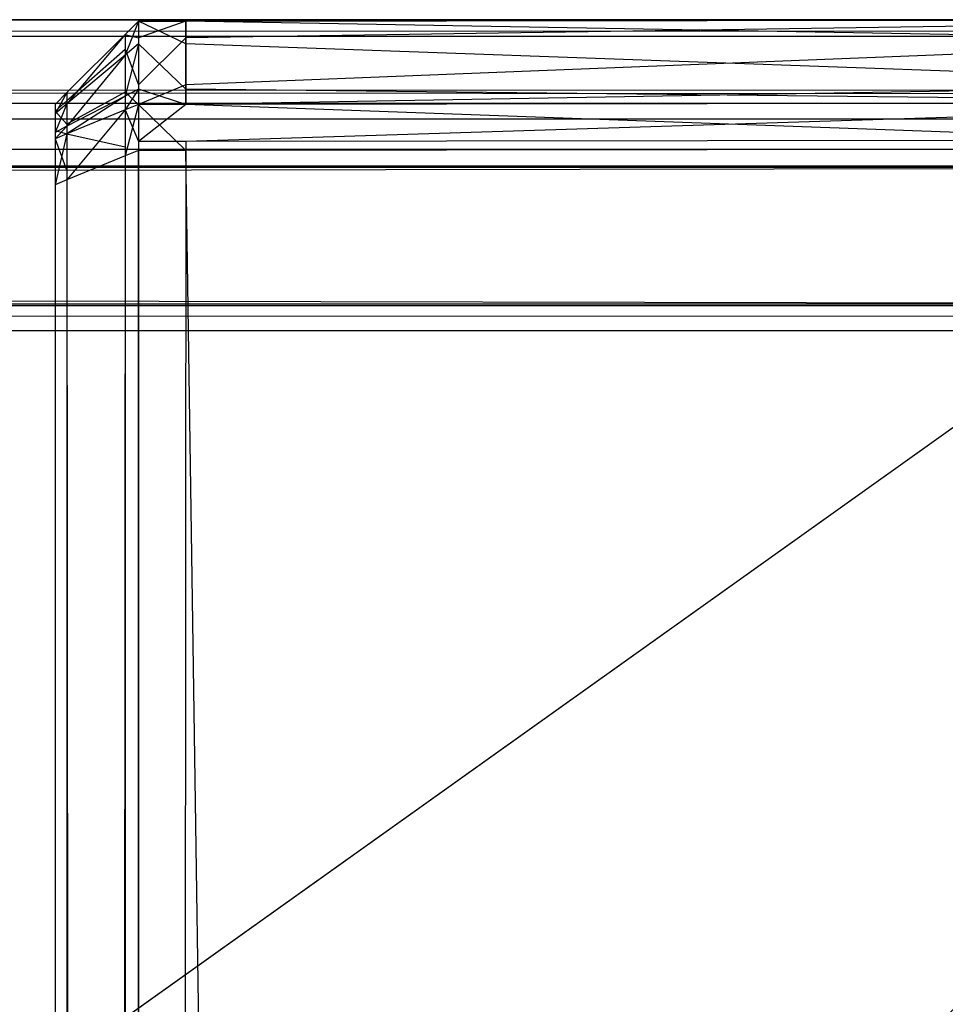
# Model space of a CAD drawing. Extents: x 0 to 1.6, y -0.5 to 0.
# Tile 179 of 184: x 1.58889 to 1.59444, y -0.00591 to 0. Entities that reach past the tile are written whole.
import ezdxf

# ---------------------------------------------------------------- set-up
doc = ezdxf.new("R2010")
doc.units = 0
for name, color, linetype in [('L12_KORPUS3_2___REPLACEMTFOREMP', 7, 'CONTINUOUS'), ('L13_KORPUS3_0___REPLACEMTFOREMP', 7, 'CONTINUOUS'), ('L1_ABDECKPL_0___REPLACEMTFOREMP', 7, 'CONTINUOUS')]:
    doc.layers.add(name, color=color, linetype=linetype)

msp = doc.modelspace()

# ---------------------------------------------------------------- linework, layer by layer
at = {"layer": 'L12_KORPUS3_2___REPLACEMTFOREMP', "color": 8}
for points, invisible_edges in [([(1.597254, -0.0001, 0.007289), (0.9, -0.000001, 0.00719), (0.9, -0.0001, 0.007289), (1.597254, -0.0001, 0.007289)], 13), ([(0.9, -0.000001, 0.00719), (1.597254, -0.0001, 0.007289), (1.597295, -0.000001, 0.00719), (0.9, -0.000001, 0.00719)], 14), ([(0.9, -0.000001, 0.000565), (1.597295, -0.000001, 0.007018), (1.597295, -0.000001, 0.000565), (0.9, -0.000001, 0.000565)], 13), ([(1.597295, -0.000001, 0.007018), (0.9, -0.000001, 0.000565), (0.9, -0.000001, 0.007018), (1.597295, -0.000001, 0.007018)], 14), ([(0.9, -0.000001, 0.007018), (1.597295, -0.000001, 0.00719), (1.597295, -0.000001, 0.007018), (0.9, -0.000001, 0.007018)], 13), ([(1.597295, -0.000001, 0.00719), (0.9, -0.000001, 0.007018), (0.9, -0.000001, 0.00719), (1.597295, -0.000001, 0.00719)], 14), ([(1.597295, -0.000001, 0.0005), (0.9, -0.000065, 0.000436), (0.9, -0.000001, 0.0005), (1.597295, -0.000001, 0.0005)], 13), ([(0.9, -0.000065, 0.000436), (1.597295, -0.000001, 0.0005), (1.597268, -0.000065, 0.000436), (0.9, -0.000065, 0.000436)], 14), ([(0.9, -0.000001, 0.0005), (1.597295, -0.000001, 0.000565), (1.597295, -0.000001, 0.0005), (0.9, -0.000001, 0.0005)], 13), ([(1.597295, -0.000001, 0.000565), (0.9, -0.000001, 0.0005), (0.9, -0.000001, 0.000565), (1.597295, -0.000001, 0.000565)], 14), ([(1.597268, -0.000065, 0.000436), (0.9, -0.000421, 0.00008), (0.9, -0.000065, 0.000436), (1.597268, -0.000065, 0.000436)], 13), ([(0.9, -0.000421, 0.00008), (1.597268, -0.000065, 0.000436), (1.597121, -0.000421, 0.00008), (0.9, -0.000421, 0.00008)], 14), ([(1.597111, -0.000444, 0.007633), (0.9, -0.0001, 0.007289), (0.9, -0.000444, 0.007633), (1.597111, -0.000444, 0.007633)], 13), ([(0.9, -0.0001, 0.007289), (1.597111, -0.000444, 0.007633), (1.597254, -0.0001, 0.007289), (0.9, -0.0001, 0.007289)], 14), ([(1.597121, -0.000421, 0.00008), (0.9, -0.000501), (0.9, -0.000421, 0.00008), (1.597121, -0.000421, 0.00008)], 13), ([(0.9, -0.000501), (1.597121, -0.000421, 0.00008), (1.597088, -0.000501), (0.9, -0.000501)], 14), ([(1.597088, -0.000501, 0.00769), (0.9, -0.000444, 0.007633), (0.9, -0.000501, 0.00769), (1.597088, -0.000501, 0.00769)], 13), ([(0.9, -0.000444, 0.007633), (1.597088, -0.000501, 0.00769), (1.597111, -0.000444, 0.007633), (0.9, -0.000444, 0.007633)], 14), ([(1.597088, -0.000501), (0.9, -0.000595), (0.9, -0.000501), (1.597088, -0.000501)], 13), ([(0.9, -0.000595), (1.597088, -0.000501), (1.597088, -0.000595), (0.9, -0.000595)], 14), ([(1.597088, -0.000597, 0.00769), (0.9, -0.000501, 0.00769), (0.9, -0.000597, 0.00769), (1.597088, -0.000597, 0.00769)], 13), ([(0.9, -0.000501, 0.00769), (1.597088, -0.000597, 0.00769), (1.597088, -0.000501, 0.00769), (0.9, -0.000501, 0.00769)], 14), ([(1.597088, -0.000595), (0.9, -0.497407), (0.9, -0.000595), (1.597088, -0.000595)], 13), ([(0.9, -0.497407), (1.597088, -0.000595), (1.597091, -0.497407), (0.9, -0.497407)], 10), ([(0.9, -0.497405, 0.00769), (1.597088, -0.000597, 0.00769), (0.9, -0.000597, 0.00769), (0.9, -0.497405, 0.00769)], 13), ([(1.597088, -0.000597, 0.00769), (0.9, -0.497405, 0.00769), (1.597091, -0.497405, 0.00769), (1.597088, -0.000597, 0.00769)], 10)]:
    msp.add_3dface(points, dxfattribs=dict(at, invisible_edges=invisible_edges))
at = {"layer": 'L13_KORPUS3_0___REPLACEMTFOREMP', "color": 8, "invisible_edges": 14}
for points in [[(1.589885, -0.000009, 0.007872), (1.597254, 0, 0.007621), (1.589885, -0.000009, 0.007621), (1.589885, -0.000009, 0.007872)], [(1.597254, 0, 0.007872), (1.597254, 0, 0.007621), (1.589885, -0.000009, 0.007872), (1.597254, 0, 0.007872)], [(1.589885, -0.000009, 0.589853), (1.597254, 0, 0.007872), (1.589885, -0.000009, 0.007872), (1.589885, -0.000009, 0.589853)], [(1.597254, 0, 0.589853), (1.597254, 0, 0.007872), (1.589885, -0.000009, 0.589853), (1.597254, 0, 0.589853)], [(1.589885, -0.000009, 0.590124), (1.597254, 0, 0.589853), (1.589885, -0.000009, 0.589853), (1.589885, -0.000009, 0.590124)], [(1.597254, 0, 0.590124), (1.597254, 0, 0.589853), (1.589885, -0.000009, 0.590124), (1.597254, 0, 0.590124)], [(1.597254, -0.000137, 0.590261), (1.597254, 0, 0.590124), (1.589885, -0.000009, 0.590124), (1.597254, -0.000137, 0.590261)], [(1.597254, 0, 0.007621), (1.589885, -0.000108, 0.007522), (1.589885, -0.000009, 0.007621), (1.597254, 0, 0.007621)], [(1.597254, 0, 0.007621), (1.597254, -0.000099, 0.007522), (1.589885, -0.000108, 0.007522), (1.597254, 0, 0.007621)], [(1.589601, -0.000009, 0.590124), (1.589521, -0.000212, 0.590215), (1.589601, -0.000145, 0.590261), (1.589601, -0.000009, 0.590124)], [(1.589601, -0.000009, 0.590124), (1.589521, -0.000088, 0.590091), (1.589521, -0.000212, 0.590215), (1.589601, -0.000009, 0.590124)], [(1.589521, -0.000088, 0.007905), (1.589601, -0.000009, 0.007872), (1.589601, -0.000009, 0.007621), (1.589521, -0.000088, 0.007905)], [(1.589521, -0.000088, 0.007905), (1.589601, -0.000009, 0.007621), (1.589521, -0.000088, 0.007654), (1.589521, -0.000088, 0.007905)], [(1.589601, -0.000009, 0.590124), (1.589601, -0.000009, 0.589853), (1.589521, -0.000088, 0.590091), (1.589601, -0.000009, 0.590124)], [(1.589521, -0.000088, 0.590091), (1.589601, -0.000009, 0.589853), (1.589521, -0.000088, 0.58982), (1.589521, -0.000088, 0.590091)], [(1.589601, -0.000009, 0.589853), (1.589601, -0.000009, 0.007872), (1.589521, -0.000088, 0.58982), (1.589601, -0.000009, 0.589853)], [(1.589521, -0.000088, 0.58982), (1.589601, -0.000009, 0.007872), (1.589521, -0.000088, 0.007905), (1.589521, -0.000088, 0.58982)], [(1.589601, -0.000009, 0.007621), (1.589601, -0.000108, 0.007522), (1.589521, -0.000088, 0.007654), (1.589601, -0.000009, 0.007621)], [(1.589885, -0.000145, 0.590261), (1.589885, -0.000009, 0.590124), (1.589601, -0.000009, 0.590124), (1.589885, -0.000145, 0.590261)], [(1.589885, -0.000145, 0.590261), (1.589601, -0.000009, 0.590124), (1.589601, -0.000145, 0.590261), (1.589885, -0.000145, 0.590261)], [(1.589601, -0.000009, 0.590124), (1.589885, -0.000009, 0.589853), (1.589601, -0.000009, 0.589853), (1.589601, -0.000009, 0.590124)], [(1.589885, -0.000009, 0.590124), (1.589885, -0.000009, 0.589853), (1.589601, -0.000009, 0.590124), (1.589885, -0.000009, 0.590124)], [(1.589601, -0.000009, 0.589853), (1.589885, -0.000009, 0.007872), (1.589601, -0.000009, 0.007872), (1.589601, -0.000009, 0.589853)], [(1.589885, -0.000009, 0.589853), (1.589885, -0.000009, 0.007872), (1.589601, -0.000009, 0.589853), (1.589885, -0.000009, 0.589853)], [(1.589601, -0.000009, 0.007872), (1.589885, -0.000009, 0.007621), (1.589601, -0.000009, 0.007621), (1.589601, -0.000009, 0.007872)], [(1.589885, -0.000009, 0.007872), (1.589885, -0.000009, 0.007621), (1.589601, -0.000009, 0.007872), (1.589885, -0.000009, 0.007872)], [(1.589885, -0.000009, 0.007621), (1.589601, -0.000108, 0.007522), (1.589601, -0.000009, 0.007621), (1.589885, -0.000009, 0.007621)], [(1.589885, -0.000009, 0.007621), (1.589885, -0.000108, 0.007522), (1.589601, -0.000108, 0.007522), (1.589885, -0.000009, 0.007621)], [(1.597254, -0.000137, 0.590261), (1.589885, -0.000009, 0.590124), (1.589885, -0.000145, 0.590261), (1.597254, -0.000137, 0.590261)], [(1.589521, -0.000088, 0.58982), (1.589521, -0.000088, 0.007905), (1.589172, -0.000437, 0.589675), (1.589521, -0.000088, 0.58982)], [(1.589172, -0.000437, 0.589675), (1.589521, -0.000088, 0.007905), (1.589172, -0.000437, 0.008049), (1.589172, -0.000437, 0.589675)], [(1.589521, -0.000088, 0.590091), (1.589521, -0.000088, 0.58982), (1.589172, -0.000437, 0.589946), (1.589521, -0.000088, 0.590091)], [(1.589172, -0.000437, 0.589946), (1.589521, -0.000088, 0.58982), (1.589172, -0.000437, 0.589675), (1.589172, -0.000437, 0.589946)], [(1.589172, -0.000437, 0.008049), (1.589521, -0.000088, 0.007905), (1.589521, -0.000088, 0.007654), (1.589172, -0.000437, 0.008049)], [(1.589172, -0.000437, 0.008049), (1.589521, -0.000088, 0.007654), (1.589172, -0.000437, 0.007799), (1.589172, -0.000437, 0.008049)], [(1.589521, -0.000088, 0.590091), (1.589172, -0.000505, 0.590014), (1.589521, -0.000212, 0.590215), (1.589521, -0.000088, 0.590091)], [(1.589521, -0.000088, 0.590091), (1.589172, -0.000437, 0.589946), (1.589172, -0.000505, 0.590014), (1.589521, -0.000088, 0.590091)], [(1.589521, -0.000088, 0.007654), (1.589521, -0.000178, 0.007565), (1.589172, -0.000437, 0.007799), (1.589521, -0.000088, 0.007654)], [(1.589521, -0.000088, 0.007654), (1.589601, -0.000108, 0.007522), (1.589521, -0.000178, 0.007565), (1.589521, -0.000088, 0.007654)], [(1.589601, -0.000108, 0.007522), (1.589601, -0.000391, 0.007239), (1.589521, -0.000178, 0.007565), (1.589601, -0.000108, 0.007522)], [(1.589885, -0.000108, 0.007522), (1.589601, -0.000391, 0.007239), (1.589601, -0.000108, 0.007522), (1.589885, -0.000108, 0.007522)], [(1.589885, -0.000108, 0.007522), (1.589885, -0.000391, 0.007239), (1.589601, -0.000391, 0.007239), (1.589885, -0.000108, 0.007522)], [(1.597254, -0.000099, 0.007522), (1.589885, -0.000391, 0.007239), (1.589885, -0.000108, 0.007522), (1.597254, -0.000099, 0.007522)], [(1.597254, -0.000099, 0.007522), (1.597254, -0.000382, 0.007239), (1.589885, -0.000391, 0.007239), (1.597254, -0.000099, 0.007522)], [(1.589601, -0.000145, 0.590261), (1.589521, -0.000458, 0.590461), (1.589601, -0.000416, 0.590532), (1.589601, -0.000145, 0.590261)], [(1.589601, -0.000145, 0.590261), (1.589521, -0.000212, 0.590215), (1.589521, -0.000458, 0.590461), (1.589601, -0.000145, 0.590261)], [(1.589885, -0.000416, 0.590532), (1.589885, -0.000145, 0.590261), (1.589601, -0.000145, 0.590261), (1.589885, -0.000416, 0.590532)], [(1.589885, -0.000416, 0.590532), (1.589601, -0.000145, 0.590261), (1.589601, -0.000416, 0.590532), (1.589885, -0.000416, 0.590532)], [(1.597254, -0.000408, 0.590532), (1.597254, -0.000137, 0.590261), (1.589885, -0.000145, 0.590261), (1.597254, -0.000408, 0.590532)], [(1.597254, -0.000408, 0.590532), (1.589885, -0.000145, 0.590261), (1.589885, -0.000416, 0.590532), (1.597254, -0.000408, 0.590532)], [(1.589521, -0.000178, 0.007565), (1.589172, -0.000486, 0.00775), (1.589172, -0.000437, 0.007799), (1.589521, -0.000178, 0.007565)], [(1.589521, -0.000178, 0.007565), (1.589521, -0.000435, 0.007308), (1.589172, -0.000486, 0.00775), (1.589521, -0.000178, 0.007565)], [(1.589521, -0.000212, 0.590215), (1.589172, -0.00064, 0.59015), (1.589521, -0.000458, 0.590461), (1.589521, -0.000212, 0.590215)], [(1.589521, -0.000212, 0.590215), (1.589172, -0.000505, 0.590014), (1.589172, -0.00064, 0.59015), (1.589521, -0.000212, 0.590215)], [(1.589521, -0.000178, 0.007565), (1.589601, -0.000391, 0.007239), (1.589521, -0.000435, 0.007308), (1.589521, -0.000178, 0.007565)], [(1.589601, -0.000391, 0.007239), (1.589601, -0.000508, 0.007121), (1.589521, -0.000435, 0.007308), (1.589601, -0.000391, 0.007239)], [(1.589885, -0.000391, 0.007239), (1.589601, -0.000508, 0.007121), (1.589601, -0.000391, 0.007239), (1.589885, -0.000391, 0.007239)], [(1.589885, -0.000391, 0.007239), (1.589885, -0.000508, 0.007121), (1.589601, -0.000508, 0.007121), (1.589885, -0.000391, 0.007239)], [(1.597254, -0.000382, 0.007239), (1.589885, -0.000508, 0.007121), (1.589885, -0.000391, 0.007239), (1.597254, -0.000382, 0.007239)], [(1.597254, -0.000382, 0.007239), (1.597254, -0.000499, 0.007121), (1.589885, -0.000508, 0.007121), (1.597254, -0.000382, 0.007239)], [(1.597254, -0.000499, 0.590624), (1.597254, -0.000408, 0.590532), (1.589885, -0.000416, 0.590532), (1.597254, -0.000499, 0.590624)], [(1.589172, -0.000437, 0.589946), (1.589101, -0.000564, 0.589973), (1.589172, -0.000505, 0.590014), (1.589172, -0.000437, 0.589946)], [(1.589172, -0.000437, 0.589946), (1.589101, -0.000508, 0.589917), (1.589101, -0.000564, 0.589973), (1.589172, -0.000437, 0.589946)], [(1.589172, -0.000437, 0.007799), (1.589101, -0.000508, 0.008079), (1.589172, -0.000437, 0.008049), (1.589172, -0.000437, 0.007799)], [(1.589172, -0.000437, 0.007799), (1.589101, -0.000508, 0.007829), (1.589101, -0.000508, 0.008079), (1.589172, -0.000437, 0.007799)], [(1.589172, -0.000437, 0.589675), (1.589101, -0.000508, 0.589917), (1.589172, -0.000437, 0.589946), (1.589172, -0.000437, 0.589675)], [(1.589172, -0.000437, 0.589675), (1.589101, -0.000508, 0.589646), (1.589101, -0.000508, 0.589917), (1.589172, -0.000437, 0.589675)], [(1.589172, -0.000437, 0.008049), (1.589101, -0.000508, 0.589646), (1.589172, -0.000437, 0.589675), (1.589172, -0.000437, 0.008049)], [(1.589172, -0.000437, 0.008049), (1.589101, -0.000508, 0.008079), (1.589101, -0.000508, 0.589646), (1.589172, -0.000437, 0.008049)], [(1.589172, -0.000437, 0.007799), (1.589172, -0.000486, 0.00775), (1.589101, -0.000508, 0.007829), (1.589172, -0.000437, 0.007799)], [(1.589521, -0.000435, 0.007308), (1.589521, -0.000541, 0.007201), (1.589172, -0.000627, 0.007608), (1.589521, -0.000435, 0.007308)], [(1.589521, -0.000435, 0.007308), (1.589172, -0.000627, 0.007608), (1.589172, -0.000486, 0.00775), (1.589521, -0.000435, 0.007308)], [(1.589521, -0.000458, 0.590461), (1.589172, -0.000685, 0.590195), (1.589521, -0.000541, 0.590544), (1.589521, -0.000458, 0.590461)], [(1.589521, -0.000458, 0.590461), (1.589172, -0.00064, 0.59015), (1.589172, -0.000685, 0.590195), (1.589521, -0.000458, 0.590461)], [(1.589601, -0.000416, 0.590532), (1.589521, -0.000541, 0.590544), (1.589601, -0.000508, 0.590624), (1.589601, -0.000416, 0.590532)], [(1.589601, -0.000416, 0.590532), (1.589521, -0.000458, 0.590461), (1.589521, -0.000541, 0.590544), (1.589601, -0.000416, 0.590532)], [(1.589521, -0.000435, 0.007308), (1.589601, -0.000508, 0.007121), (1.589521, -0.000541, 0.007201), (1.589521, -0.000435, 0.007308)], [(1.589885, -0.000508, 0.590624), (1.589885, -0.000416, 0.590532), (1.589601, -0.000416, 0.590532), (1.589885, -0.000508, 0.590624)], [(1.589885, -0.000508, 0.590624), (1.589601, -0.000416, 0.590532), (1.589601, -0.000508, 0.590624), (1.589885, -0.000508, 0.590624)], [(1.597254, -0.000499, 0.590624), (1.589885, -0.000416, 0.590532), (1.589885, -0.000508, 0.590624), (1.597254, -0.000499, 0.590624)], [(1.589172, -0.000486, 0.00775), (1.589101, -0.000549, 0.007787), (1.589101, -0.000508, 0.007829), (1.589172, -0.000486, 0.00775)], [(1.589172, -0.000486, 0.00775), (1.589172, -0.000627, 0.007608), (1.589101, -0.000549, 0.007787), (1.589172, -0.000486, 0.00775)], [(1.589172, -0.000505, 0.590014), (1.589101, -0.000677, 0.590086), (1.589172, -0.00064, 0.59015), (1.589172, -0.000505, 0.590014)], [(1.589172, -0.000505, 0.590014), (1.589101, -0.000564, 0.589973), (1.589101, -0.000677, 0.590086), (1.589172, -0.000505, 0.590014)], [(1.589101, -0.000508, 0.589646), (1.589101, -0.000726, 0.589826), (1.589101, -0.000508, 0.589917), (1.589101, -0.000508, 0.589646)], [(1.589101, -0.000508, 0.589646), (1.589101, -0.000726, 0.589646), (1.589101, -0.000726, 0.589826), (1.589101, -0.000508, 0.589646)], [(1.589101, -0.000508, 0.589917), (1.589101, -0.000748, 0.589848), (1.589101, -0.000564, 0.589973), (1.589101, -0.000508, 0.589917)], [(1.589101, -0.000508, 0.589917), (1.589101, -0.000726, 0.589826), (1.589101, -0.000748, 0.589848), (1.589101, -0.000508, 0.589917)], [(1.589101, -0.000508, 0.007829), (1.589101, -0.000726, 0.008079), (1.589101, -0.000508, 0.008079), (1.589101, -0.000508, 0.007829)], [(1.589101, -0.000508, 0.007829), (1.589101, -0.000726, 0.007919), (1.589101, -0.000726, 0.008079), (1.589101, -0.000508, 0.007829)], [(1.589101, -0.000508, 0.008079), (1.589101, -0.000726, 0.589646), (1.589101, -0.000508, 0.589646), (1.589101, -0.000508, 0.008079)], [(1.589101, -0.000508, 0.008079), (1.589101, -0.000726, 0.008079), (1.589101, -0.000726, 0.589646), (1.589101, -0.000508, 0.008079)], [(1.589101, -0.000508, 0.007829), (1.589101, -0.000549, 0.007787), (1.589101, -0.000726, 0.007919), (1.589101, -0.000508, 0.007829)], [(1.589601, -0.000508, 0.590624), (1.589521, -0.000818, 0.590544), (1.589601, -0.000785, 0.590624), (1.589601, -0.000508, 0.590624)], [(1.589601, -0.000508, 0.590624), (1.589521, -0.000541, 0.590544), (1.589521, -0.000818, 0.590544), (1.589601, -0.000508, 0.590624)], [(1.589601, -0.000508, 0.007121), (1.589601, -0.000731, 0.007121), (1.589521, -0.000541, 0.007201), (1.589601, -0.000508, 0.007121)], [(1.589885, -0.000731, 0.007121), (1.589601, -0.000731, 0.007121), (1.589885, -0.000508, 0.007121), (1.589885, -0.000731, 0.007121)], [(1.589885, -0.000508, 0.007121), (1.589601, -0.000731, 0.007121), (1.589601, -0.000508, 0.007121), (1.589885, -0.000508, 0.007121)], [(1.589885, -0.000785, 0.590624), (1.589601, -0.000508, 0.590624), (1.589601, -0.000785, 0.590624), (1.589885, -0.000785, 0.590624)], [(1.589885, -0.000508, 0.590624), (1.589601, -0.000508, 0.590624), (1.589885, -0.000785, 0.590624), (1.589885, -0.000508, 0.590624)], [(1.597254, -0.000722, 0.007121), (1.589885, -0.000731, 0.007121), (1.597254, -0.000499, 0.007121), (1.597254, -0.000722, 0.007121)], [(1.597254, -0.000499, 0.007121), (1.589885, -0.000731, 0.007121), (1.589885, -0.000508, 0.007121), (1.597254, -0.000499, 0.007121)], [(1.597254, -0.000499, 0.590624), (1.589885, -0.000508, 0.590624), (1.597254, -0.000776, 0.590624), (1.597254, -0.000499, 0.590624)], [(1.597254, -0.000776, 0.590624), (1.589885, -0.000508, 0.590624), (1.589885, -0.000785, 0.590624), (1.597254, -0.000776, 0.590624)], [(1.589101, -0.000549, 0.007787), (1.589101, -0.000742, 0.007904), (1.589101, -0.000726, 0.007919), (1.589101, -0.000549, 0.007787)], [(1.589101, -0.000549, 0.007787), (1.589172, -0.000627, 0.007608), (1.589101, -0.000666, 0.00767), (1.589101, -0.000549, 0.007787)], [(1.589101, -0.000549, 0.007787), (1.589101, -0.000666, 0.00767), (1.589101, -0.000742, 0.007904), (1.589101, -0.000549, 0.007787)], [(1.589101, -0.000564, 0.589973), (1.589101, -0.000791, 0.589891), (1.589101, -0.000677, 0.590086), (1.589101, -0.000564, 0.589973)], [(1.589101, -0.000564, 0.589973), (1.589101, -0.000748, 0.589848), (1.589101, -0.000791, 0.589891), (1.589101, -0.000564, 0.589973)], [(1.589521, -0.000541, 0.007201), (1.589521, -0.000764, 0.007201), (1.589172, -0.000685, 0.00755), (1.589521, -0.000541, 0.007201)], [(1.589521, -0.000541, 0.590544), (1.589172, -0.000962, 0.590195), (1.589521, -0.000818, 0.590544), (1.589521, -0.000541, 0.590544)], [(1.589521, -0.000541, 0.590544), (1.589172, -0.000685, 0.590195), (1.589172, -0.000962, 0.590195), (1.589521, -0.000541, 0.590544)], [(1.589521, -0.000541, 0.007201), (1.589172, -0.000685, 0.00755), (1.589172, -0.000627, 0.007608), (1.589521, -0.000541, 0.007201)], [(1.589521, -0.000541, 0.007201), (1.589601, -0.000731, 0.007121), (1.589521, -0.000764, 0.007201), (1.589521, -0.000541, 0.007201)], [(1.589172, -0.000627, 0.007608), (1.589172, -0.000685, 0.00755), (1.589101, -0.000666, 0.00767), (1.589172, -0.000627, 0.007608)], [(1.589172, -0.00064, 0.59015), (1.589101, -0.000715, 0.590124), (1.589172, -0.000685, 0.590195), (1.589172, -0.00064, 0.59015)], [(1.589172, -0.00064, 0.59015), (1.589101, -0.000677, 0.590086), (1.589101, -0.000715, 0.590124), (1.589172, -0.00064, 0.59015)], [(1.589101, -0.000666, 0.00767), (1.589101, -0.000715, 0.007621), (1.589101, -0.000787, 0.007859), (1.589101, -0.000666, 0.00767)], [(1.589101, -0.000666, 0.00767), (1.589172, -0.000685, 0.00755), (1.589101, -0.000715, 0.007621), (1.589101, -0.000666, 0.00767)], [(1.589101, -0.000666, 0.00767), (1.589101, -0.000787, 0.007859), (1.589101, -0.000742, 0.007904), (1.589101, -0.000666, 0.00767)], [(1.589101, -0.000677, 0.590086), (1.589101, -0.000805, 0.589905), (1.589101, -0.000715, 0.590124), (1.589101, -0.000677, 0.590086)], [(1.589101, -0.000677, 0.590086), (1.589101, -0.000791, 0.589891), (1.589101, -0.000805, 0.589905), (1.589101, -0.000677, 0.590086)], [(1.589172, -0.000685, 0.590195), (1.589101, -0.000992, 0.590124), (1.589172, -0.000962, 0.590195), (1.589172, -0.000685, 0.590195)], [(1.589172, -0.000685, 0.590195), (1.589101, -0.000715, 0.590124), (1.589101, -0.000992, 0.590124), (1.589172, -0.000685, 0.590195)], [(1.589172, -0.000685, 0.00755), (1.589172, -0.000908, 0.00755), (1.589101, -0.000715, 0.007621), (1.589172, -0.000685, 0.00755)], [(1.589172, -0.000685, 0.00755), (1.589521, -0.000764, 0.007201), (1.589172, -0.000908, 0.00755), (1.589172, -0.000685, 0.00755)], [(1.589101, -0.000715, 0.007621), (1.589101, -0.000805, 0.00784), (1.589101, -0.000787, 0.007859), (1.589101, -0.000715, 0.007621)], [(1.589101, -0.000715, 0.590124), (1.589101, -0.000992, 0.589905), (1.589101, -0.000992, 0.590124), (1.589101, -0.000715, 0.590124)], [(1.589101, -0.000715, 0.590124), (1.589101, -0.000805, 0.589905), (1.589101, -0.000992, 0.589905), (1.589101, -0.000715, 0.590124)], [(1.589101, -0.000715, 0.007621), (1.589101, -0.000937, 0.007621), (1.589101, -0.000805, 0.00784), (1.589101, -0.000715, 0.007621)], [(1.589101, -0.000715, 0.007621), (1.589172, -0.000908, 0.00755), (1.589101, -0.000937, 0.007621), (1.589101, -0.000715, 0.007621)], [(1.589101, -0.000726, 0.589646), (1.589101, -0.000748, 0.589848), (1.589101, -0.000726, 0.589826), (1.589101, -0.000726, 0.589646)], [(1.589101, -0.000726, 0.007919), (1.589101, -0.000742, 0.007904), (1.589101, -0.000726, 0.008079), (1.589101, -0.000726, 0.007919)], [(1.589101, -0.000726, 0.589646), (1.589101, -0.000791, 0.589891), (1.589101, -0.000748, 0.589848), (1.589101, -0.000726, 0.589646)], [(1.589101, -0.000726, 0.008079), (1.589101, -0.000742, 0.007904), (1.589101, -0.000726, 0.589646), (1.589101, -0.000726, 0.008079)], [(1.589101, -0.000726, 0.589646), (1.589101, -0.497107, 0.589905), (1.589101, -0.000791, 0.589891), (1.589101, -0.000726, 0.589646)], [(1.589101, -0.000726, 0.589646), (1.589101, -0.000742, 0.007904), (1.589101, -0.000937, 0.00784), (1.589101, -0.000726, 0.589646)], [(1.589101, -0.000726, 0.589646), (1.589101, -0.000937, 0.00784), (1.589101, -0.497107, 0.589905), (1.589101, -0.000726, 0.589646)], [(1.589101, -0.000742, 0.007904), (1.589101, -0.000787, 0.007859), (1.589101, -0.000937, 0.00784), (1.589101, -0.000742, 0.007904)], [(1.589521, -0.000764, 0.007201), (1.589521, -0.497328, 0.007201), (1.589172, -0.000908, 0.00755), (1.589521, -0.000764, 0.007201)], [(1.589601, -0.000731, 0.007121), (1.589601, -0.497361, 0.007121), (1.589521, -0.000764, 0.007201), (1.589601, -0.000731, 0.007121)], [(1.589521, -0.000764, 0.007201), (1.589601, -0.497361, 0.007121), (1.589521, -0.497328, 0.007201), (1.589521, -0.000764, 0.007201)], [(1.589885, -0.497361, 0.007121), (1.589601, -0.497361, 0.007121), (1.589885, -0.000731, 0.007121), (1.589885, -0.497361, 0.007121)], [(1.589885, -0.000731, 0.007121), (1.589601, -0.497361, 0.007121), (1.589601, -0.000731, 0.007121), (1.589885, -0.000731, 0.007121)], [(1.597254, -0.497361, 0.007121), (1.589885, -0.497361, 0.007121), (1.597254, -0.000722, 0.007121), (1.597254, -0.497361, 0.007121)], [(1.597254, -0.000722, 0.007121), (1.589885, -0.497361, 0.007121), (1.589885, -0.000731, 0.007121), (1.597254, -0.000722, 0.007121)], [(1.589101, -0.000787, 0.007859), (1.589101, -0.000805, 0.00784), (1.589101, -0.000937, 0.00784), (1.589101, -0.000787, 0.007859)], [(1.589101, -0.000791, 0.589891), (1.589101, -0.000992, 0.589905), (1.589101, -0.000805, 0.589905), (1.589101, -0.000791, 0.589891)], [(1.589101, -0.000791, 0.589891), (1.589101, -0.497107, 0.589905), (1.589101, -0.000992, 0.589905), (1.589101, -0.000791, 0.589891)], [(1.589101, -0.000805, 0.00784), (1.589101, -0.000937, 0.007621), (1.589101, -0.000937, 0.00784), (1.589101, -0.000805, 0.00784)], [(1.589521, -0.000818, 0.590544), (1.589172, -0.497136, 0.590195), (1.589521, -0.49728, 0.590544), (1.589521, -0.000818, 0.590544)], [(1.589521, -0.000818, 0.590544), (1.589172, -0.000962, 0.590195), (1.589172, -0.497136, 0.590195), (1.589521, -0.000818, 0.590544)], [(1.589601, -0.000785, 0.590624), (1.589521, -0.49728, 0.590544), (1.589601, -0.497313, 0.590624), (1.589601, -0.000785, 0.590624)], [(1.589601, -0.000785, 0.590624), (1.589521, -0.000818, 0.590544), (1.589521, -0.49728, 0.590544), (1.589601, -0.000785, 0.590624)], [(1.589885, -0.497313, 0.590624), (1.589601, -0.000785, 0.590624), (1.589601, -0.497313, 0.590624), (1.589885, -0.497313, 0.590624)], [(1.589885, -0.000785, 0.590624), (1.589601, -0.000785, 0.590624), (1.589885, -0.497313, 0.590624), (1.589885, -0.000785, 0.590624)], [(1.597254, -0.000776, 0.590624), (1.589885, -0.000785, 0.590624), (1.597254, -0.497313, 0.590624), (1.597254, -0.000776, 0.590624)], [(1.597254, -0.497313, 0.590624), (1.589885, -0.000785, 0.590624), (1.589885, -0.497313, 0.590624), (1.597254, -0.497313, 0.590624)], [(1.589172, -0.000908, 0.00755), (1.589172, -0.497184, 0.00755), (1.589101, -0.000937, 0.007621), (1.589172, -0.000908, 0.00755)], [(1.589101, -0.000937, 0.00784), (1.589101, -0.497154, 0.00784), (1.589101, -0.497223, 0.00786), (1.589101, -0.000937, 0.00784)], [(1.589101, -0.000937, 0.00784), (1.589101, -0.497223, 0.00786), (1.589101, -0.497282, 0.008047), (1.589101, -0.000937, 0.00784)], [(1.589101, -0.000937, 0.00784), (1.589101, -0.497282, 0.008047), (1.589101, -0.497107, 0.589905), (1.589101, -0.000937, 0.00784)], [(1.589101, -0.000937, 0.007621), (1.589101, -0.497154, 0.007621), (1.589101, -0.000937, 0.00784), (1.589101, -0.000937, 0.007621)], [(1.589101, -0.000937, 0.00784), (1.589101, -0.497154, 0.007621), (1.589101, -0.497154, 0.00784), (1.589101, -0.000937, 0.00784)], [(1.589101, -0.000937, 0.007621), (1.589172, -0.497184, 0.00755), (1.589101, -0.497154, 0.007621), (1.589101, -0.000937, 0.007621)], [(1.589172, -0.000908, 0.00755), (1.589521, -0.497328, 0.007201), (1.589172, -0.497184, 0.00755), (1.589172, -0.000908, 0.00755)], [(1.589172, -0.000962, 0.590195), (1.589101, -0.497107, 0.590124), (1.589172, -0.497136, 0.590195), (1.589172, -0.000962, 0.590195)], [(1.589172, -0.000962, 0.590195), (1.589101, -0.000992, 0.590124), (1.589101, -0.497107, 0.590124), (1.589172, -0.000962, 0.590195)], [(1.589101, -0.000992, 0.590124), (1.589101, -0.497107, 0.589905), (1.589101, -0.497107, 0.590124), (1.589101, -0.000992, 0.590124)], [(1.589101, -0.000992, 0.589905), (1.589101, -0.497107, 0.589905), (1.589101, -0.000992, 0.590124), (1.589101, -0.000992, 0.589905)]]:
    msp.add_3dface(points, dxfattribs=at)
at = {"layer": 'L1_ABDECKPL_0___REPLACEMTFOREMP', "color": 39}
for points, invisible_edges in [([(1.128221, -0.000779, 0.592379), (1.598748, -0.000779, 0.592241), (1.128221, -0.000779, 0.592241), (1.128221, -0.000779, 0.592379)], 13), ([(1.598748, -0.000779, 0.592241), (1.128221, -0.000779, 0.592379), (1.598748, -0.000779, 0.592379), (1.598748, -0.000779, 0.592241)], 14), ([(1.128221, -0.000779, 0.592241), (1.598706, -0.00088, 0.59214), (1.128221, -0.00088, 0.59214), (1.128221, -0.000779, 0.592241)], 13), ([(1.598706, -0.00088, 0.59214), (1.128221, -0.000779, 0.592241), (1.598748, -0.000779, 0.592241), (1.598706, -0.00088, 0.59214)], 14), ([(1.128221, -0.000779, 0.602063), (1.598748, -0.000779, 0.592379), (1.128221, -0.000779, 0.592379), (1.128221, -0.000779, 0.602063)], 13), ([(1.598748, -0.000779, 0.592379), (1.128221, -0.000779, 0.602063), (1.598748, -0.000779, 0.602063), (1.598748, -0.000779, 0.592379)], 14), ([(1.128221, -0.000887, 0.60235), (1.598748, -0.000779, 0.602241), (1.128221, -0.000779, 0.602241), (1.128221, -0.000887, 0.60235)], 13), ([(1.598748, -0.000779, 0.602241), (1.128221, -0.000887, 0.60235), (1.598703, -0.000887, 0.60235), (1.598748, -0.000779, 0.602241)], 14), ([(1.128221, -0.000779, 0.602241), (1.598748, -0.000779, 0.602063), (1.128221, -0.000779, 0.602063), (1.128221, -0.000779, 0.602241)], 13), ([(1.598748, -0.000779, 0.602063), (1.128221, -0.000779, 0.602241), (1.598748, -0.000779, 0.602241), (1.598748, -0.000779, 0.602063)], 14), ([(1.128221, -0.00088, 0.59214), (1.598364, -0.001707, 0.591312), (1.128221, -0.001707, 0.591312), (1.128221, -0.00088, 0.59214)], 13), ([(1.598364, -0.001707, 0.591312), (1.128221, -0.00088, 0.59214), (1.598706, -0.00088, 0.59214), (1.598364, -0.001707, 0.591312)], 14), ([(1.128221, -0.001717, 0.603181), (1.598703, -0.000887, 0.60235), (1.128221, -0.000887, 0.60235), (1.128221, -0.001717, 0.603181)], 13), ([(1.598703, -0.000887, 0.60235), (1.128221, -0.001717, 0.603181), (1.598359, -0.001717, 0.603181), (1.598703, -0.000887, 0.60235)], 14), ([(1.128221, -0.001777, 0.591241), (1.598364, -0.001707, 0.591312), (1.598335, -0.001777, 0.591241), (1.128221, -0.001777, 0.591241)], 13), ([(1.598364, -0.001707, 0.591312), (1.128221, -0.001777, 0.591241), (1.128221, -0.001707, 0.591312), (1.598364, -0.001707, 0.591312)], 14), ([(1.128221, -0.001777, 0.603242), (1.598359, -0.001717, 0.603181), (1.128221, -0.001717, 0.603181), (1.128221, -0.001777, 0.603242)], 13), ([(1.598359, -0.001717, 0.603181), (1.128221, -0.001777, 0.603242), (1.598335, -0.001777, 0.603242), (1.598359, -0.001717, 0.603181)], 14), ([(1.598335, -0.001777, 0.591241), (1.128221, -0.00187, 0.591241), (1.128221, -0.001777, 0.591241), (1.598335, -0.001777, 0.591241)], 13), ([(1.128221, -0.00187, 0.591241), (1.598335, -0.001777, 0.591241), (1.598335, -0.00187, 0.591241), (1.128221, -0.00187, 0.591241)], 14), ([(1.598335, -0.001867, 0.603242), (1.128221, -0.001777, 0.603242), (1.128221, -0.001867, 0.603242), (1.598335, -0.001867, 0.603242)], 13), ([(1.128221, -0.001777, 0.603242), (1.598335, -0.001867, 0.603242), (1.598335, -0.001777, 0.603242), (1.128221, -0.001777, 0.603242)], 14), ([(1.128221, -0.00187, 0.591241), (1.598384, -0.499908, 0.591241), (1.124135, -0.499908, 0.591241), (1.128221, -0.00187, 0.591241)], 13), ([(1.128221, -0.499911, 0.603242), (1.598335, -0.001867, 0.603242), (1.128221, -0.001867, 0.603242), (1.128221, -0.499911, 0.603242)], 13), ([(1.598335, -0.001867, 0.603242), (1.128221, -0.499911, 0.603242), (1.598384, -0.499911, 0.603242), (1.598335, -0.001867, 0.603242)], 10), ([(1.598384, -0.499908, 0.591241), (1.128221, -0.00187, 0.591241), (1.598335, -0.00187, 0.591241), (1.598384, -0.499908, 0.591241)], 10)]:
    msp.add_3dface(points, dxfattribs=dict(at, invisible_edges=invisible_edges))

doc.saveas('drawing.dxf')
